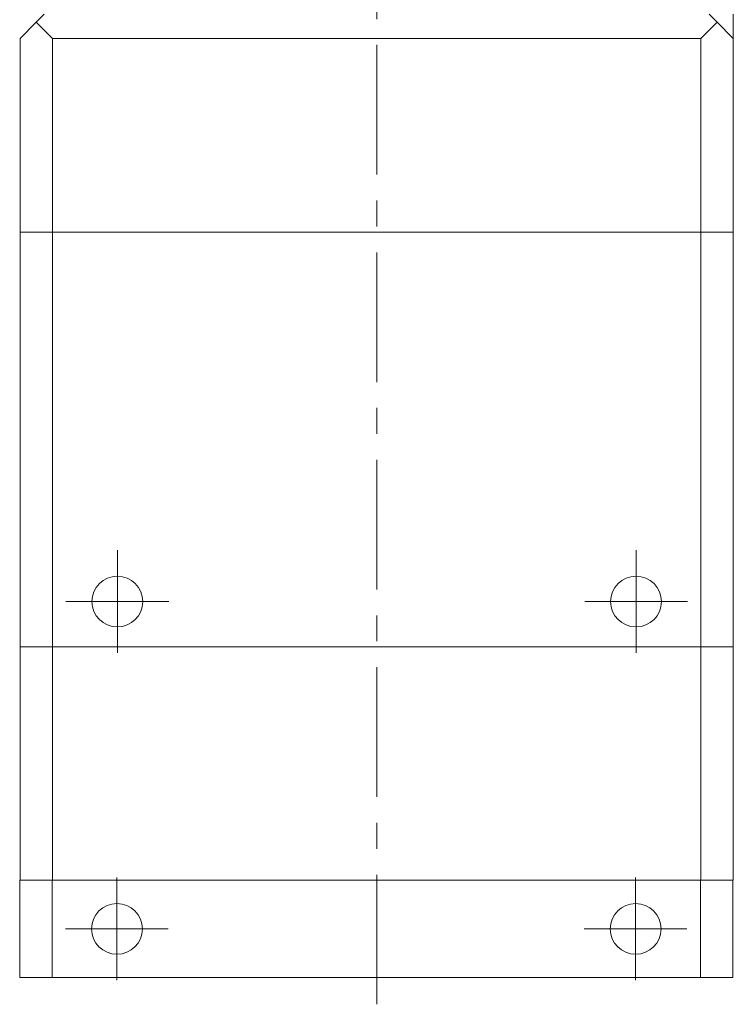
# Model space of a CAD drawing. Header units: inches. Extents: x 2.3 to 31.3, y 1.3 to 21.
# Tile 17 of 26: x 12.1 to 14.9, y 15.3 to 19.1. Entities that reach past the tile are written whole.
import ezdxf

# ---------------------------------------------------------------- set-up
doc = ezdxf.new("R2010")
doc.units = ezdxf.units.IN
doc.header["$MEASUREMENT"] = 0
doc.linetypes.add('CENTERX2', pattern=[0.8, 0.5, -0.1, 0.1, -0.1])

# ---------------------------------------------------------------- blocks, each defined once
blk = doc.blocks.new('SW_CENTERMARKSYMBOL_1')
at = {"color": 0, "linetype": 'Continuous', "lineweight": 0}
for p, q in [((0, 0.1), (0, 0.198)), ((0, 0), (0, 0.1)), ((-0.1, 0), (-0.198, 0)), ((0, 0), (-0.1, 0)), ((0, 0), (0, -0.1)), ((0, 0), (0.1, 0)), ((0.1, 0), (0.198, 0)), ((0, -0.1), (0, -0.198))]:
    blk.add_line(p, q, dxfattribs=at)
blk = doc.blocks.new('SW_CENTERMARKSYMBOL_2')
at = {"color": 0, "linetype": 'Continuous', "lineweight": 0}
for p, q in [((0, 0.1), (0, 0.198)), ((0, 0), (0, 0.1)), ((-0.1, 0), (-0.198, 0)), ((0, 0), (-0.1, 0)), ((0, 0), (0, -0.1)), ((0, 0), (0.1, 0)), ((0.1, 0), (0.198, 0)), ((0, -0.1), (0, -0.198))]:
    blk.add_line(p, q, dxfattribs=at)
blk = doc.blocks.new('SW_CENTERMARKSYMBOL_3')
at = {"color": 0, "linetype": 'Continuous', "lineweight": 0}
for p, q in [((0, 0.1), (0, 0.198)), ((0, 0), (0, 0.1)), ((-0.1, 0), (-0.198, 0)), ((0, 0), (-0.1, 0)), ((0, 0), (0, -0.1)), ((0, 0), (0.1, 0)), ((0.1, 0), (0.198, 0)), ((0, -0.1), (0, -0.198))]:
    blk.add_line(p, q, dxfattribs=at)
blk = doc.blocks.new('SW_CENTERMARKSYMBOL_4')
at = {"color": 0, "linetype": 'Continuous', "lineweight": 0}
for p, q in [((0, 0.1), (0, 0.198)), ((0, 0), (0, 0.1)), ((-0.1, 0), (-0.198, 0)), ((0, 0), (-0.1, 0)), ((0, 0), (0, -0.1)), ((0, 0), (0.1, 0)), ((0.1, 0), (0.198, 0)), ((0, -0.1), (0, -0.198))]:
    blk.add_line(p, q, dxfattribs=at)

msp = doc.modelspace()

# ---------------------------------------------------------------- linework, layer by layer
at = {"color": 7, "linetype": 'CENTERX2', "lineweight": 0}
msp.add_line((13.5085, 15.302), (13.5085, 21.0129), dxfattribs=at)
at = {"color": 7, "linetype": 'Continuous', "lineweight": 15}
for p, q in [((12.196, 19.0898), (12.2265, 19.1203)), ((14.7905, 19.1203), (14.821, 19.0898)), ((12.1335, 19.0273), (12.196, 19.0898)), ((12.196, 19.0898), (12.2585, 19.0273)), ((14.7585, 19.0273), (14.821, 19.0898)), ((14.821, 19.0898), (14.8835, 19.0273)), ((12.1335, 18.2803), (12.1335, 19.0273)), ((14.7585, 19.0273), (12.2585, 19.0273)), ((12.2585, 19.0273), (12.2585, 18.2803)), ((14.7585, 18.2803), (14.7585, 19.0273)), ((14.8835, 19.0273), (14.8835, 18.2803)), ((12.2585, 18.2803), (12.1335, 18.2803)), ((12.1335, 16.6803), (12.1335, 18.2803)), ((14.7585, 18.2803), (12.2585, 18.2803)), ((12.2585, 18.2803), (12.2585, 16.6803)), ((14.8835, 18.2803), (14.7585, 18.2803)), ((14.7585, 16.6803), (14.7585, 18.2803)), ((14.8835, 18.2803), (14.8835, 16.6803)), ((12.1335, 15.7803), (12.1335, 16.6803)), ((12.1335, 16.6803), (12.2585, 16.6803)), ((12.2585, 16.6803), (12.2585, 15.7803)), ((14.7585, 16.6803), (12.2585, 16.6803)), ((14.7585, 15.7803), (14.7585, 16.6803)), ((14.7585, 16.6803), (14.8835, 16.6803)), ((14.8835, 16.6803), (14.8835, 15.7803)), ((12.132, 15.4053), (12.132, 15.7803)), ((12.132, 15.7803), (12.257, 15.7803)), ((12.257, 15.7803), (12.257, 15.4053)), ((14.757, 15.7803), (12.257, 15.7803)), ((14.757, 15.4053), (14.757, 15.7803)), ((14.757, 15.7803), (14.7571, 15.7803)), ((14.7585, 15.7803), (14.7571, 15.7803)), ((14.8835, 15.7803), (14.7585, 15.7803)), ((14.882, 15.7803), (14.882, 15.4053)), ((12.257, 15.4053), (12.132, 15.4053)), ((14.757, 15.4053), (12.257, 15.4053)), ((14.882, 15.4053), (14.757, 15.4053))]:
    msp.add_line(p, q, dxfattribs=at)
for centre in [(12.5085, 16.8553), (14.5085, 16.8553), (12.507, 15.5928), (14.507, 15.5928)]:
    msp.add_circle(centre, 0.098, dxfattribs=at)
msp.add_open_spline([(14.8835, 19.0273), (14.8835, 19.0274), (14.8835, 19.0274), (14.8835, 19.028), (14.8835, 19.0288), (14.8835, 19.03), (14.8835, 19.0317), (14.8835, 19.0337), (14.8835, 19.0361), (14.8835, 19.0387), (14.8835, 19.0416), (14.8835, 19.0457), (14.8835, 19.0513), (14.8835, 19.0582), (14.8835, 19.0659), (14.8835, 19.0744), (14.8835, 19.0866), (14.8835, 19.1019), (14.8835, 19.1143), (14.8835, 19.1203)], degree=3, knots=[0, 0, 0, 0, 0.0236, 0.047385, 0.071686, 0.096131, 0.12649, 0.156998, 0.187825, 0.218719, 0.252943, 0.287205, 0.355896, 0.42492, 0.493989, 0.57951, 0.665052, 0.836216, 1, 1, 1, 1], dxfattribs=at)

# ---------------------------------------------------------------- block references
at = {"color": 7, "linetype": 'Continuous', "lineweight": 0}
for name, p in [('SW_CENTERMARKSYMBOL_4', (12.5085, 16.8553)), ('SW_CENTERMARKSYMBOL_3', (14.5085, 16.8553)), ('SW_CENTERMARKSYMBOL_1', (12.507, 15.5928)), ('SW_CENTERMARKSYMBOL_2', (14.507, 15.5928))]:
    msp.add_blockref(name, p, dxfattribs=at)

doc.saveas('drawing.dxf')
